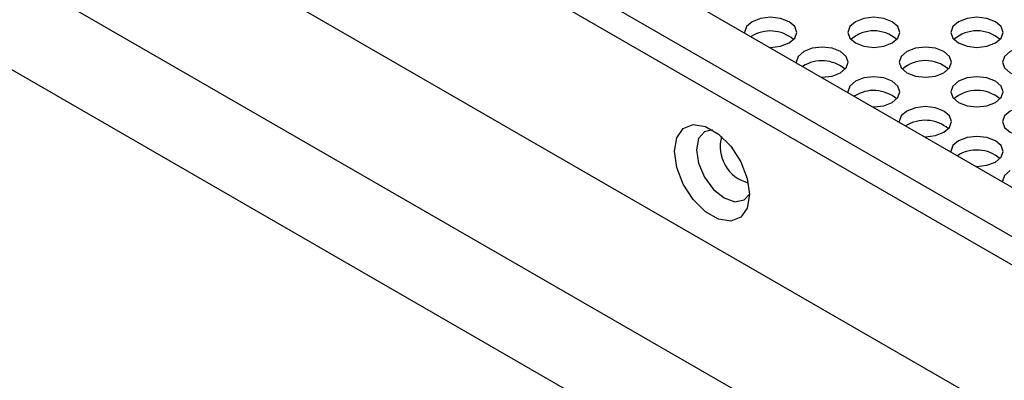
# Model space of a CAD drawing. Header units: millimetres. Extents: x 3619 to 4737, y 1503 to 2366.
# Tile 191 of 256: x 4487 to 4505, y 2203 to 2210. Entities that reach past the tile are written whole.
import ezdxf

# ---------------------------------------------------------------- set-up
doc = ezdxf.new("R2010")
doc.units = ezdxf.units.MM

msp = doc.modelspace()

# ---------------------------------------------------------------- linework, layer by layer
at = {"color": 7, "linetype": 'Continuous', "lineweight": 30}
for p, q in [((4455.4637, 2231.5136), (4565.861, 2167.7827)), ((4452.4979, 2230.7017), (4564.4517, 2166.0722)), ((4563.6454, 2164.6767), (4451.6915, 2229.3063)), ((4482.9187, 2220.1034), (4553.511, 2179.3513))]:
    msp.add_line(p, q, dxfattribs=at)
at = {"color": 8, "linetype": 'Continuous', "lineweight": 30}
for p, q in [((4552.5331, 2178.9634), (4482.6477, 2219.3074)), ((4552.1025, 2178.6676), (4482.2563, 2218.989))]:
    msp.add_line(p, q, dxfattribs=at)
at = {"color": 7, "linetype": 'Continuous', "lineweight": 30, "flags": 128}
for points in [[(4500.9677, 2209.684), (4500.9865, 2209.6838), (4501.1778, 2209.7057), (4501.3401, 2209.7683), (4501.4484, 2209.8619), (4501.4865, 2209.9724), (4501.4484, 2210.0829), (4501.3401, 2210.1765), (4501.1778, 2210.2391), (4500.9865, 2210.261), (4500.7952, 2210.2391), (4500.6329, 2210.1765), (4500.6329, 2210.1765)], [(4502.6128, 2210.1765), (4502.5045, 2210.0829), (4502.4664, 2209.9724), (4502.5045, 2209.8619), (4502.6128, 2209.7683), (4502.7751, 2209.7057), (4502.9664, 2209.6838), (4503.1577, 2209.7057), (4503.32, 2209.7683), (4503.4283, 2209.8619), (4503.4664, 2209.9724), (4503.4283, 2210.0829), (4503.32, 2210.1765), (4503.1577, 2210.2391), (4502.9664, 2210.261), (4502.7751, 2210.2391), (4502.6128, 2210.1765)], [(4504.5927, 2210.1765), (4504.4844, 2210.0829), (4504.4463, 2209.9724), (4504.4844, 2209.8619), (4504.5927, 2209.7683), (4504.755, 2209.7057), (4504.9463, 2209.6838), (4505.1376, 2209.7057), (4505.2999, 2209.7683), (4505.4082, 2209.8619), (4505.4463, 2209.9724), (4505.4082, 2210.0829), (4505.2999, 2210.1765), (4505.1376, 2210.2391), (4504.9463, 2210.261), (4504.755, 2210.2391), (4504.5927, 2210.1765)], [(4500.6329, 2210.1765), (4500.5246, 2210.0829), (4500.4865, 2209.9724), (4500.4869, 2209.9615)], [(4501.9576, 2209.1125), (4501.9765, 2209.1123), (4502.1678, 2209.1342), (4502.33, 2209.1968), (4502.4384, 2209.2905), (4502.4765, 2209.4009), (4502.4384, 2209.5114), (4502.33, 2209.605), (4502.1678, 2209.6676), (4501.9765, 2209.6896), (4501.7851, 2209.6676), (4501.6229, 2209.605), (4501.6229, 2209.605)], [(4503.6028, 2209.605), (4503.4944, 2209.5114), (4503.4563, 2209.4009), (4503.4944, 2209.2905), (4503.6028, 2209.1968), (4503.765, 2209.1342), (4503.9563, 2209.1123), (4504.1477, 2209.1342), (4504.3099, 2209.1968), (4504.4183, 2209.2905), (4504.4564, 2209.4009), (4504.4183, 2209.5114), (4504.3099, 2209.605), (4504.1477, 2209.6676), (4503.9563, 2209.6896), (4503.765, 2209.6676), (4503.6028, 2209.605)], [(4505.5827, 2209.605), (4505.4743, 2209.5114), (4505.4362, 2209.4009), (4505.4743, 2209.2905), (4505.5827, 2209.1968), (4505.7449, 2209.1342), (4505.9362, 2209.1123), (4506.1276, 2209.1342), (4506.2898, 2209.1968), (4506.3982, 2209.2905), (4506.4362, 2209.4009), (4506.3982, 2209.5114), (4506.2898, 2209.605), (4506.1276, 2209.6676), (4505.9362, 2209.6896), (4505.7449, 2209.6676), (4505.5827, 2209.605)], [(4501.6229, 2209.605), (4501.5145, 2209.5114), (4501.4765, 2209.4009), (4501.4768, 2209.3901)], [(4502.9476, 2208.541), (4502.9664, 2208.5408), (4503.1577, 2208.5628), (4503.32, 2208.6253), (4503.4283, 2208.719), (4503.4664, 2208.8294), (4503.4283, 2208.9399), (4503.32, 2209.0335), (4503.1577, 2209.0961), (4502.9664, 2209.1181), (4502.7751, 2209.0961), (4502.6128, 2209.0335), (4502.6128, 2209.0335)], [(4504.5927, 2209.0335), (4504.4844, 2208.9399), (4504.4463, 2208.8294), (4504.4844, 2208.719), (4504.5927, 2208.6253), (4504.755, 2208.5628), (4504.9463, 2208.5408), (4505.1376, 2208.5628), (4505.2999, 2208.6253), (4505.4082, 2208.719), (4505.4463, 2208.8294), (4505.4082, 2208.9399), (4505.2999, 2209.0335), (4505.1376, 2209.0961), (4504.9463, 2209.1181), (4504.755, 2209.0961), (4504.5927, 2209.0335)], [(4502.6128, 2209.0335), (4502.5045, 2208.9399), (4502.4664, 2208.8294), (4502.4668, 2208.8186)], [(4503.9375, 2207.9695), (4503.9563, 2207.9693), (4504.1477, 2207.9913), (4504.3099, 2208.0538), (4504.4183, 2208.1475), (4504.4564, 2208.2579), (4504.4183, 2208.3684), (4504.3099, 2208.462), (4504.1477, 2208.5246), (4503.9563, 2208.5466), (4503.765, 2208.5246), (4503.6028, 2208.462), (4503.6028, 2208.462)], [(4505.5827, 2208.462), (4505.4743, 2208.3684), (4505.4362, 2208.2579), (4505.4743, 2208.1475), (4505.5827, 2208.0538), (4505.7449, 2207.9913), (4505.9362, 2207.9693), (4506.1276, 2207.9913), (4506.2898, 2208.0538), (4506.3982, 2208.1475), (4506.4362, 2208.2579), (4506.3982, 2208.3684), (4506.2898, 2208.462), (4506.1276, 2208.5246), (4505.9362, 2208.5466), (4505.7449, 2208.5246), (4505.5827, 2208.462)], [(4503.6028, 2208.462), (4503.4944, 2208.3684), (4503.4563, 2208.2579), (4503.4567, 2208.2471)], [(4500.5811, 2206.8589), (4500.5377, 2206.6), (4500.4129, 2206.4224), (4500.2216, 2206.3475), (4499.987, 2206.3843), (4499.7374, 2206.5285), (4499.5028, 2206.7625), (4499.3115, 2207.0582), (4499.1867, 2207.38), (4499.1433, 2207.6889), (4499.1867, 2207.9478), (4499.3115, 2208.1255), (4499.5028, 2208.2004), (4499.7374, 2208.1635), (4499.987, 2208.0194), (4500.2216, 2207.7854), (4500.4129, 2207.4896), (4500.5377, 2207.1679), (4500.5811, 2206.8589)], [(4499.8688, 2208.1002), (4499.7198, 2208.0649), (4499.6039, 2207.9315), (4499.5632, 2207.7187), (4499.6039, 2207.4589), (4499.7198, 2207.1916), (4499.8933, 2206.9576), (4500.0979, 2206.7925), (4500.3025, 2206.7214), (4500.476, 2206.7551), (4500.5811, 2206.8665)], [(4504.9275, 2207.398), (4504.9463, 2207.3978), (4505.1376, 2207.4198), (4505.2999, 2207.4824), (4505.4082, 2207.576), (4505.4463, 2207.6865), (4505.4082, 2207.7969), (4505.2999, 2207.8906), (4505.1376, 2207.9531), (4504.9463, 2207.9751), (4504.755, 2207.9531), (4504.5927, 2207.8906), (4504.5927, 2207.8906)], [(4504.5927, 2207.8906), (4504.4844, 2207.7969), (4504.4463, 2207.6865), (4504.4467, 2207.6756)], [(4505.5827, 2207.3191), (4505.4743, 2207.2254), (4505.4362, 2207.115), (4505.4366, 2207.1041)]]:
    msp.add_lwpolyline(points, dxfattribs=at)
at = {"color": 7, "linetype": 'Continuous', "lineweight": 30}
for centre, radius, start, end in [((4500.9821, 2209.3077), 0.6912, 49.88791, 122.55047), ((4502.9664, 2209.3317), 0.6701, 48.85087, 131.14926), ((4504.9463, 2209.3317), 0.6701, 48.85074, 131.14913), ((4501.9721, 2208.7362), 0.6912, 49.88658, 122.55191), ((4503.9563, 2208.7602), 0.6701, 48.85122, 131.14878), ((4502.962, 2208.1647), 0.6912, 49.88791, 122.55047), ((4504.9463, 2208.1888), 0.6701, 48.85087, 131.14926), ((4503.952, 2207.5933), 0.6912, 49.88658, 122.55191), ((4504.9419, 2207.0218), 0.6912, 49.88791, 122.55047)]:
    msp.add_arc(centre, radius, start, end, dxfattribs=at)
at = {"color": 8, "linetype": 'Continuous', "lineweight": 30}
msp.add_arc((4500.728, 2207.7738), 0.709, 163.95039, 256.04426, dxfattribs=at)

doc.saveas('drawing.dxf')
